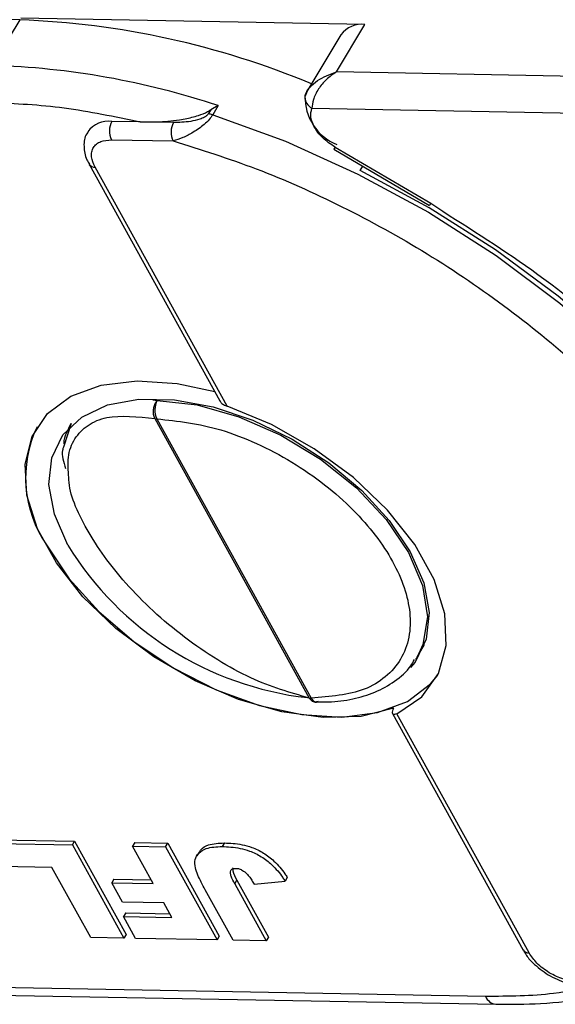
# Model space of a CAD drawing. Header units: millimetres. Extents: x 8853 to 11418, y 45 to 1005.
# Tile 235 of 256: x 10939 to 10955, y 680 to 710. Entities that reach past the tile are written whole.
import ezdxf

# ---------------------------------------------------------------- set-up
doc = ezdxf.new("R2010")
doc.units = ezdxf.units.MM

msp = doc.modelspace()

# ---------------------------------------------------------------- linework, layer by layer
at = {"color": 7, "linetype": 'Continuous', "lineweight": 25}
for p, q in [((10939.007, 710.474), (10928.436, 710.671)), ((10939.007, 710.474), (10938.164, 709.076)), ((10949.61, 710.333), (10939.04, 710.53)), ((10948.734, 708.879), (10949.61, 710.333)), ((10948.872, 710.016), (10947.826, 708.28)), ((10974.735, 708.394), (10948.734, 708.879)), ((10947.844, 708.308), (10947.764, 708.11)), ((10945.104, 707.842), (10944.873, 707.713)), ((10945.104, 707.842), (10944.935, 707.562)), ((10947.983, 707.761), (10974.714, 707.263)), ((10944.873, 707.713), (10944.797, 707.587)), ((10942.711, 707.343), (10941.838, 707.359)), ((10943.728, 707.324), (10942.711, 707.343)), ((10941.827, 706.794), (10943.718, 706.758)), ((10948.692, 706.57), (10951.63, 704.846)), ((10948.658, 706.505), (10951.596, 704.781)), ((10941.14, 706.041), (10945.15, 698.787)), ((10945.378, 698.616), (10941.322, 705.954)), ((10949.464, 705.854), (10949.543, 705.986)), ((10951.596, 704.781), (10951.596, 704.781)), ((10951.63, 704.846), (10951.998, 704.601)), ((10943.092, 698.809), (10943.231, 698.796)), ((10940.583, 698.087), (10940.355, 697.365)), ((10943.161, 698.237), (10947.901, 689.661)), ((10943.218, 698.231), (10947.958, 689.655)), ((10951.208, 690.92), (10951.439, 691.302)), ((10951.208, 690.92), (10951.158, 690.84)), ((10950.458, 689.182), (10954.467, 681.928)), ((10954.649, 681.842), (10950.593, 689.181)), ((10938.038, 685.2), (10940.625, 685.152)), ((10938.106, 685.312), (10940.692, 685.264)), ((10940.625, 685.152), (10940.692, 685.264)), ((10940.625, 685.152), (10942.205, 682.293)), ((10940.692, 685.264), (10942.272, 682.405)), ((10942.539, 685.229), (10942.471, 685.117)), ((10942.471, 685.117), (10943.489, 685.098)), ((10943.107, 683.967), (10942.471, 685.117)), ((10942.539, 685.229), (10943.556, 685.21)), ((10943.489, 685.098), (10943.556, 685.21)), ((10943.489, 685.098), (10945.069, 682.24)), ((10943.556, 685.21), (10945.136, 682.352)), ((10945.292, 685.215), (10945.224, 685.103)), ((10944.516, 684.935), (10944.449, 684.823)), ((10939.997, 684.465), (10938.428, 684.495)), ((10941.187, 682.312), (10939.997, 684.465)), ((10947.224, 684.157), (10947.157, 684.045)), ((10941.902, 684.102), (10941.835, 683.99)), ((10942.163, 683.396), (10941.835, 683.99)), ((10941.835, 683.99), (10943.107, 683.967)), ((10941.902, 684.102), (10943.044, 684.081)), ((10945.609, 683.961), (10945.676, 684.073)), ((10945.609, 683.961), (10946.576, 682.212)), ((10945.676, 684.073), (10946.643, 682.324)), ((10946.205, 683.946), (10947.157, 684.045)), ((10945.558, 682.231), (10944.703, 683.778)), ((10943.435, 683.373), (10942.163, 683.396)), ((10943.682, 682.927), (10943.435, 683.373)), ((10942.265, 683.067), (10942.197, 682.955)), ((10942.567, 682.286), (10942.197, 682.955)), ((10942.197, 682.955), (10943.682, 682.927)), ((10942.265, 683.067), (10943.619, 683.041)), ((10942.272, 682.405), (10942.205, 682.293)), ((10945.136, 682.352), (10945.069, 682.24)), ((10942.205, 682.293), (10941.187, 682.312)), ((10945.069, 682.24), (10942.567, 682.286)), ((10946.576, 682.212), (10945.558, 682.231)), ((10946.643, 682.324), (10946.576, 682.212)), ((10953.31, 680.502), (10926.579, 681)), ((10927.211, 680.754), (10953.632, 680.262))]:
    msp.add_line(p, q, dxfattribs=at)
at = {"color": 7, "linetype": 'Continuous', "lineweight": 25, "flags": 128}
for points in [[(10944.935, 707.562), (10947.174, 706.747), (10949.392, 705.744), (10951.558, 704.571), (10953.637, 703.244), (10955.598, 701.784), (10957.412, 700.213), (10959.05, 698.556), (10960.488, 696.836), (10961.703, 695.081), (10962.678, 693.317), (10963.397, 691.572), (10963.85, 689.87), (10964.029, 688.24), (10963.933, 686.705), (10963.561, 685.288), (10963.025, 684.18)], [(10963.343, 692.028), (10962.592, 693.74), (10961.598, 695.465), (10960.378, 697.177), (10958.947, 698.853), (10957.327, 700.466), (10955.542, 701.995), (10953.618, 703.415), (10951.581, 704.708), (10949.464, 705.854)], [(10950.5, 689.348), (10949.49, 689.098), (10948.325, 689.059), (10947.052, 689.234), (10945.724, 689.614), (10944.397, 690.186), (10943.124, 690.924), (10941.959, 691.798), (10940.95, 692.772), (10940.137, 693.807), (10939.556, 694.859), (10939.23, 695.884), (10939.172, 696.841), (10939.385, 697.689), (10939.859, 698.395), (10940.577, 698.928), (10941.507, 699.267), (10942.611, 699.397), (10943.844, 699.314), (10944.995, 699.066)], [(10940.486, 694.349), (10940.072, 695.304), (10939.906, 696.213), (10939.995, 697.036), (10940.335, 697.737), (10940.912, 698.286), (10941.699, 698.658), (10942.664, 698.838), (10943.763, 698.818), (10944.949, 698.598), (10946.169, 698.188), (10947.371, 697.606), (10948.501, 696.877), (10949.511, 696.034), (10950.357, 695.112), (10951, 694.153), (10951.414, 693.198), (10951.581, 692.29), (10951.492, 691.467), (10951.151, 690.765), (10951.013, 690.595)], [(10943.231, 698.796), (10944.454, 698.655), (10945.741, 698.293), (10947.027, 697.728), (10948.249, 696.989), (10949.345, 696.113), (10950.261, 695.142), (10950.951, 694.126), (10951.381, 693.114), (10951.53, 692.158), (10951.391, 691.305), (10951.208, 690.92)], [(10950.593, 689.181), (10951.356, 689.703), (10951.869, 690.41), (10952.107, 691.27), (10952.061, 692.246), (10951.734, 693.295), (10951.138, 694.373), (10950.301, 695.432), (10949.257, 696.426), (10948.053, 697.313), (10946.741, 698.053), (10945.378, 698.616)], [(10939.833, 694.361), (10940.53, 693.317), (10941.44, 692.312), (10942.526, 691.386), (10943.744, 690.577), (10945.044, 689.918), (10946.372, 689.437), (10947.675, 689.153), (10948.899, 689.078), (10949.993, 689.215), (10950.914, 689.557), (10951.622, 690.092), (10951.846, 690.364)], [(10948.114, 689.535), (10948.121, 689.535), (10948.121, 689.535)]]:
    msp.add_lwpolyline(points, dxfattribs=at)
at = {"color": 7, "linetype": 'Continuous', "lineweight": 25}
for centre, radius, start, end in [((10938.074, 684.767), 25.724, 67.3844, 87.9233), ((10949.508, 709.555), 0.785, 82.4891, 144.06), ((10937.405, 684.663), 24.424, 71.6252, 88.2192), ((10948.036, 708.096), 0.272, 149.1346, 176.8794), ((10948.158, 708.114), 0.394, 180.3662, 243.5332), ((10949.334, 708.101), 1.567, 178.4664, 248.0481), ((10944.781, 707.099), 0.488, 71.6252, 88.2192), ((10941.737, 706.579), 0.786, 82.5841, 144.469), ((10942.378, 707.066), 0.615, 151.5352, 206.3243), ((10944.269, 707.031), 0.615, 151.5352, 206.3243), ((10949.007, 706.365), 0.376, 146.9673, 158.192), ((10941.306, 706.156), 0.202, 215.3072, 274.4953), ((10951.945, 704.641), 0.376, 146.9673, 158.192), ((10943.774, 698.501), 0.618, 151.4902, 205.9587), ((10943.223, 698.557), 0.326, 259.0396, 269.1758), ((10942.81, 696.425), 3.623, 154.4435, 214.7282), ((10948.977, 699.581), 9.973, 211.6419, 263.4605), ((10947.963, 689.981), 0.326, 259.0396, 269.1758), ((10948.147, 689.739), 0.206, 203.9248, 260.772), ((10954.633, 682.043), 0.201, 214.6245, 274.5551), ((10953.681, 680.662), 0.403, 203.3478, 262.7917)]:
    msp.add_arc(centre, radius, start, end, dxfattribs=at)
for points, knots in [([(10947.803, 708.236), (10947.838, 708.294), (10947.917, 708.422), (10948.209, 708.676), (10948.528, 708.799), (10948.734, 708.879)], [0, 0, 0, 0, 0.2270668, 0.5015953, 1, 1, 1, 1]), ([(10948.734, 708.879), (10948.627, 708.804), (10948.415, 708.655), (10948.168, 708.353), (10948.005, 708.03), (10947.99, 707.847), (10947.983, 707.761)], [0, 0, 0, 0, 0.2515188, 0.5017844, 0.7656323, 1, 1, 1, 1]), ([(10942.711, 707.343), (10943.16, 707.345), (10943.735, 707.348), (10944.454, 707.521), (10944.724, 707.622), (10944.842, 707.694), (10944.873, 707.713)], [0, 0, 0, 0, 0.650763, 0.832826, 0.955517, 1, 1, 1, 1]), ([(10944.935, 707.562), (10944.902, 707.514), (10944.831, 707.412), (10944.676, 707.265), (10944.509, 707.135), (10944.287, 706.99), (10944.011, 706.85), (10943.816, 706.789), (10943.718, 706.758)], [0, 0, 0, 0, 0.119802, 0.251168, 0.367952, 0.501326, 0.749781, 1, 1, 1, 1]), ([(10944.797, 707.587), (10944.791, 707.579), (10944.779, 707.562), (10944.743, 707.527), (10944.665, 707.475), (10944.494, 707.406), (10944.161, 707.332), (10943.901, 707.327), (10943.728, 707.324)], [0, 0, 0, 0, 0.02892, 0.058841, 0.126521, 0.252272, 0.502811, 1, 1, 1, 1]), ([(10948.692, 706.57), (10948.624, 706.613), (10948.487, 706.699), (10948.309, 706.855), (10948.156, 707.021), (10948.085, 707.136), (10948.049, 707.194)], [0, 0, 0, 0, 0.250113, 0.500005, 0.750113, 1, 1, 1, 1]), ([(10941.105, 707.029), (10941.092, 707.014), (10940.992, 706.896), (10940.964, 706.583), (10941.018, 706.264), (10941.122, 706.088), (10941.148, 706.042)], [0, 0, 0, 0, 0.059964, 0.452251, 0.857198, 1, 1, 1, 1]), ([(10941.322, 705.954), (10941.275, 706.062), (10941.204, 706.228), (10941.215, 706.426), (10941.266, 706.56), (10941.361, 706.668), (10941.53, 706.77), (10941.711, 706.784), (10941.827, 706.794)], [0, 0, 0, 0, 0.239443, 0.369607, 0.5, 0.630164, 0.760557, 1, 1, 1, 1]), ([(10943.718, 706.758), (10944.57, 706.491), (10946.304, 705.947), (10948.937, 704.77), (10951.551, 703.328), (10954.049, 701.63), (10956.339, 699.744), (10958.332, 697.739), (10960.005, 695.693), (10960.827, 694.324), (10961.231, 693.651)], [0, 0, 0, 0, 0.119843, 0.244, 0.371208, 0.5, 0.628792, 0.756, 0.880157, 1, 1, 1, 1]), ([(10951.998, 704.601), (10953.054, 703.931), (10955.316, 702.496), (10958.356, 699.855), (10960.99, 696.929), (10962.91, 694.126), (10963.604, 692.379), (10963.905, 691.62)], [0, 0, 0, 0, 0.190079, 0.407052, 0.624026, 0.836613, 1, 1, 1, 1]), ([(10943.161, 698.237), (10943.144, 698.277), (10943.119, 698.338), (10943.111, 698.438), (10943.115, 698.534), (10943.139, 698.632), (10943.18, 698.726), (10943.213, 698.772), (10943.231, 698.796)], [0, 0, 0, 0, 0.24166, 0.368694, 0.499829, 0.705384, 0.84166, 1, 1, 1, 1]), ([(10945.154, 698.789), (10945.162, 698.773), (10945.185, 698.726), (10945.264, 698.663), (10945.341, 698.631), (10945.378, 698.616)], [0, 0, 0, 0, 0.203309, 0.617373, 1, 1, 1, 1]), ([(10940.516, 696.433), (10940.5, 696.643), (10940.466, 697.097), (10940.673, 697.641), (10941.076, 698.055), (10941.821, 698.38), (10942.633, 698.293), (10943.161, 698.237)], [0, 0, 0, 0, 0.151946, 0.327722, 0.504124, 0.677381, 1, 1, 1, 1]), ([(10940.37, 697.463), (10940.37, 697.465), (10940.368, 697.594), (10940.444, 697.802), (10940.537, 697.992), (10940.584, 698.087)], [0, 0, 0, 0, 0.008649, 0.505604, 1, 1, 1, 1]), ([(10943.218, 698.231), (10943.865, 698.159), (10944.86, 698.049), (10946.29, 697.491), (10947.374, 696.923), (10948.384, 696.226), (10949.521, 695.22), (10950.573, 693.85), (10951.029, 692.491), (10950.992, 691.507), (10950.739, 690.833), (10950.267, 690.295), (10949.431, 689.779), (10948.538, 689.704), (10947.958, 689.655)], [0, 0, 0, 0, 0.119771, 0.184208, 0.25, 0.315792, 0.380229, 0.5, 0.619771, 0.684208, 0.75, 0.815792, 0.880229, 1, 1, 1, 1]), ([(10940.355, 697.365), (10940.342, 697.332), (10940.275, 697.15), (10940.353, 696.906), (10940.417, 696.706)], [0, 0, 0, 0, 0.183496, 1, 1, 1, 1]), ([(10947.901, 689.661), (10947.312, 689.826), (10946.408, 690.08), (10945.077, 690.818), (10944.058, 691.512), (10943.099, 692.315), (10942.003, 693.425), (10940.998, 694.839), (10940.519, 695.958), (10940.516, 696.406), (10940.516, 696.433)], [0, 0, 0, 0, 0.19271, 0.296202, 0.401573, 0.50657, 0.609032, 0.798666, 0.9883, 1, 1, 1, 1]), ([(10948.115, 689.548), (10948.241, 689.543), (10948.636, 689.53), (10949.247, 689.622), (10949.939, 689.825), (10950.539, 690.169), (10950.954, 690.512), (10951.096, 690.777), (10951.13, 690.842)], [0, 0, 0, 0, 0.093633, 0.294496, 0.499289, 0.709533, 0.929459, 1, 1, 1, 1]), ([(10948.169, 689.557), (10948.139, 689.548), (10948.09, 689.533), (10948.025, 689.546), (10947.96, 689.578), (10947.924, 689.628), (10947.901, 689.661)], [0, 0, 0, 0, 0.291377, 0.477312, 0.657419, 1, 1, 1, 1]), ([(10948.052, 689.548), (10948.073, 689.54), (10948.096, 689.531), (10948.119, 689.536), (10948.121, 689.536)], [0, 0, 0, 0, 0.915848, 1, 1, 1, 1]), ([(10950.593, 689.181), (10950.564, 689.17), (10950.507, 689.148), (10950.457, 689.168), (10950.446, 689.223), (10950.468, 689.29), (10950.493, 689.335), (10950.5, 689.348)], [0, 0, 0, 0, 0.238951, 0.478398, 0.703727, 0.911587, 1, 1, 1, 1]), ([(10944.703, 683.778), (10944.662, 683.854), (10944.541, 684.079), (10944.397, 684.399), (10944.374, 684.712), (10944.498, 684.915), (10944.76, 685.084), (10945.05, 685.096), (10945.224, 685.103)], [0, 0, 0, 0, 0.11362, 0.335894, 0.475067, 0.614217, 0.767404, 1, 1, 1, 1]), ([(10944.529, 684.927), (10944.543, 684.956), (10944.593, 685.06), (10944.834, 685.192), (10945.119, 685.206), (10945.292, 685.215)], [0, 0, 0, 0, 0.132075, 0.476711, 1, 1, 1, 1]), ([(10945.224, 685.103), (10945.312, 685.099), (10945.578, 685.089), (10945.992, 685.017), (10946.435, 684.802), (10946.799, 684.519), (10947.022, 684.253), (10947.133, 684.082), (10947.157, 684.045)], [0, 0, 0, 0, 0.128183, 0.387536, 0.549691, 0.711944, 0.938522, 1, 1, 1, 1]), ([(10945.292, 685.215), (10945.38, 685.211), (10945.645, 685.201), (10946.059, 685.129), (10946.503, 684.914), (10946.867, 684.631), (10947.089, 684.365), (10947.201, 684.194), (10947.224, 684.157)], [0, 0, 0, 0, 0.128183, 0.387536, 0.549691, 0.711944, 0.938522, 1, 1, 1, 1]), ([(10945.546, 684.448), (10945.547, 684.419), (10945.549, 684.303), (10945.622, 684.171), (10945.676, 684.073)], [0, 0, 0, 0, 0.252154, 1, 1, 1, 1]), ([(10945.609, 683.961), (10945.569, 684.038), (10945.51, 684.15), (10945.472, 684.287), (10945.479, 684.362), (10945.516, 684.41), (10945.574, 684.432), (10945.621, 684.433), (10945.643, 684.434)], [0, 0, 0, 0, 0.3727162, 0.5486281, 0.6836918, 0.7935027, 0.903383, 1, 1, 1, 1]), ([(10945.643, 684.434), (10945.663, 684.433), (10945.697, 684.431), (10945.752, 684.419), (10945.79, 684.405), (10945.812, 684.394), (10945.815, 684.393)], [0, 0, 0, 0, 0.364246, 0.622323, 0.945339, 1, 1, 1, 1]), ([(10945.815, 684.393), (10945.861, 684.363), (10945.953, 684.304), (10946.055, 684.187), (10946.134, 684.068), (10946.181, 683.986), (10946.205, 683.946)], [0, 0, 0, 0, 0.243238, 0.486568, 0.742114, 1, 1, 1, 1]), ([(10954.476, 681.93), (10954.499, 681.885), (10954.57, 681.746), (10954.805, 681.471), (10955.068, 681.284), (10955.233, 681.167)], [0, 0, 0, 0, 0.151858, 0.468004, 1, 1, 1, 1]), ([(10955.271, 681.23), (10955.203, 681.275), (10955.066, 681.364), (10954.834, 681.568), (10954.722, 681.734), (10954.649, 681.842)], [0, 0, 0, 0, 0.260329, 0.521114, 1, 1, 1, 1]), ([(10955.233, 681.167), (10955.416, 681.074), (10955.67, 680.945), (10956.021, 680.861), (10956.177, 680.856), (10956.262, 680.853)], [0, 0, 0, 0, 0.538027, 0.74783, 1, 1, 1, 1]), ([(10956.103, 680.966), (10955.973, 680.98), (10955.773, 681.002), (10955.485, 681.111), (10955.342, 681.191), (10955.271, 681.23)], [0, 0, 0, 0, 0.478886, 0.739215, 1, 1, 1, 1]), ([(10956.725, 680.837), (10956.292, 680.743), (10955.237, 680.515), (10954.025, 680.507), (10953.31, 680.502)], [0, 0, 0, 0, 0.4107, 1, 1, 1, 1]), ([(10953.629, 680.267), (10954.092, 680.266), (10955.071, 680.263), (10956.473, 680.429), (10957.503, 680.612), (10958.009, 680.784), (10958.093, 680.812)], [0, 0, 0, 0, 0.288695, 0.61123, 0.936164, 1, 1, 1, 1])]:
    msp.add_open_spline(points, degree=3, knots=knots, dxfattribs=at)
for points in [[(10938.143, 707.944), (10938.879, 707.909), (10940.35, 707.838), (10941.924, 707.508), (10942.711, 707.343)], [(10948.049, 707.194), (10948.002, 707.299), (10947.909, 707.509), (10947.958, 707.677), (10947.983, 707.761)]]:
    msp.add_open_spline(points, degree=3, dxfattribs=at)

doc.saveas('drawing.dxf')
